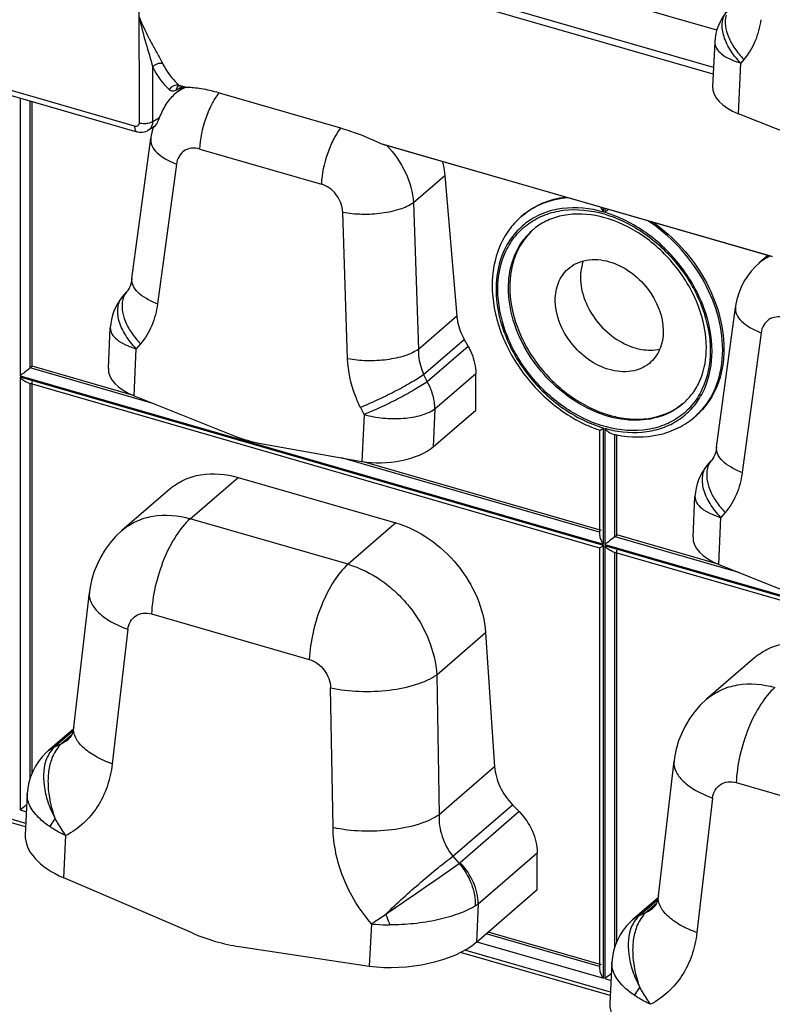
# Model space of a CAD drawing. Header units: millimetres. Extents: x 0 to 210, y 0 to 297.
# Tile 26 of 31: x 119 to 129, y 215 to 228. Entities that reach past the tile are written whole.
import ezdxf

# ---------------------------------------------------------------- set-up
doc = ezdxf.new("R2010")
doc.units = ezdxf.units.MM
doc.header["$LTSCALE"] = 19.36
doc.layers.get('0').update_dxf_attribs({"linetype": 'CONTINUOUS'})

msp = doc.modelspace()

# ---------------------------------------------------------------- linework, layer by layer
at = {"color": 9, "linetype": 'Continuous'}
for p, q in [((120.69842, 228.93413), (120.70086, 226.54129)), ((128.07597, 227.25491), (124.51162, 228.28386)), ((128.07181, 227.1688), (124.43371, 228.21903)), ((120.64334, 226.50032), (115.93735, 227.85882)), ((120.87675, 226.5609), (120.87604, 227.25742)), ((128.39405, 226.66015), (128.42557, 227.31145)), ((128.46428, 227.35721), (128.42557, 227.31145)), ((121.25966, 227.01044), (121.18007, 226.96409)), ((121.21134, 227.02846), (121.32422, 226.99588)), ((119.1724, 226.86315), (119.1724, 223.29528)), ((119.3033, 223.39532), (119.3033, 226.82536)), ((120.87675, 226.5609), (120.96469, 226.61212)), ((120.82361, 226.45165), (120.81519, 226.44621)), ((123.80571, 226.27953), (128.82977, 224.82921)), ((121.48063, 226.20714), (123.04101, 225.7567)), ((121.1797, 226.0148), (120.93826, 224.2182)), ((124.22256, 225.51922), (124.62695, 225.86944)), ((124.22256, 225.51922), (124.28585, 223.63465)), ((123.37858, 223.51374), (123.31528, 225.39831)), ((126.66217, 225.39845), (126.66217, 225.45087)), ((126.67795, 225.44632), (126.67795, 225.39389)), ((124.77932, 224.062), (124.28585, 223.63465)), ((128.68525, 223.84813), (128.44381, 222.05153)), ((120.72018, 223.70685), (120.66559, 223.64231)), ((124.35377, 223.31206), (124.87466, 223.76316)), ((120.63639, 223.03894), (120.66559, 223.64231)), ((124.92541, 223.67263), (124.4007, 223.21822)), ((120.89342, 222.93629), (119.3033, 223.39532)), ((124.49818, 222.86905), (125.02289, 223.32347)), ((119.1724, 223.29528), (126.66217, 221.13317)), ((126.66217, 221.11739), (119.1724, 223.2795)), ((119.1724, 223.2795), (119.1724, 217.71965)), ((119.3033, 218.12943), (119.3033, 223.19677)), ((124.35377, 223.31206), (124.4007, 223.21822)), ((123.58876, 222.79846), (123.54184, 222.89231)), ((124.49818, 222.86905), (124.47455, 222.38088)), ((123.58876, 222.79846), (123.55956, 222.19509)), ((126.66217, 221.13317), (126.66217, 222.62562)), ((126.67795, 222.62106), (126.67795, 221.12862)), ((126.78406, 222.59511), (126.78701, 222.5945)), ((126.80885, 221.22866), (126.80885, 222.54154)), ((126.61336, 221.28509), (123.29981, 222.24163)), ((121.35799, 221.45842), (121.97139, 221.98964)), ((123.38311, 220.87381), (121.35799, 221.45842)), ((128.14193, 220.87227), (128.17113, 221.47565)), ((128.22572, 221.54019), (128.17113, 221.47565)), ((123.99652, 221.40504), (123.38311, 220.87381)), ((128.39897, 220.76963), (126.81084, 221.22808)), ((126.66217, 215.55754), (126.66217, 221.11739)), ((126.67795, 221.12862), (132.37363, 219.48442)), ((132.37363, 219.46864), (126.67795, 221.11284)), ((126.67795, 221.11284), (126.67795, 215.55298)), ((126.80885, 215.96276), (126.80885, 221.03011)), ((120.85988, 220.23651), (122.88502, 219.6519)), ((120.55832, 220.0391), (120.3564, 218.31036)), ((124.52149, 219.45439), (125.14847, 219.99737)), ((124.52149, 219.45439), (124.55283, 217.65838)), ((123.19077, 217.49229), (123.15943, 219.28823)), ((119.63003, 218.54094), (119.85256, 218.73366)), ((119.83684, 218.6852), (119.70787, 218.57351)), ((119.6191, 218.53119), (119.70787, 218.57351)), ((125.2651, 218.27522), (124.55283, 217.65838)), ((119.24723, 217.54659), (117.37897, 218.08592)), ((128.36543, 218.06985), (130.39056, 217.48524)), ((124.72893, 217.12406), (125.49448, 217.78705)), ((128.06387, 217.87244), (127.86195, 216.1437)), ((119.1724, 217.71965), (119.25446, 217.69596)), ((125.58072, 217.69742), (124.82355, 217.0417)), ((119.73369, 216.8475), (119.75994, 217.38989)), ((124.72893, 217.12406), (124.81122, 217.03236)), ((125.05431, 216.51335), (125.81147, 217.16907)), ((125.05431, 216.51335), (125.0304, 216.01931)), ((127.13558, 216.37428), (127.3581, 216.56699)), ((127.34238, 216.51854), (127.21342, 216.40685)), ((127.12464, 216.36453), (127.21342, 216.40685)), ((123.68293, 216.25746), (123.65668, 215.71503)), ((126.61336, 215.70946), (125.1578, 216.12964)), ((125.03844, 216.02627), (126.66217, 215.55754)), ((126.75278, 215.37993), (124.88451, 215.91925)), ((126.67795, 215.55298), (126.76001, 215.5293))]:
    msp.add_line(p, q, dxfattribs=at)
at = {"color": 7, "linetype": 'Continuous'}
for p, q in [((128.11756, 227.73349), (126.83473, 228.10381)), ((116.15414, 227.73444), (120.67303, 226.42995)), ((128.09175, 227.58093), (128.06421, 227.0119)), ((121.21161, 227.02189), (121.21166, 227.02192)), ((121.22409, 227.02061), (121.2268, 227.01993)), ((121.30674, 226.99685), (121.22687, 227.01991)), ((121.25277, 226.99317), (121.22864, 226.97245)), ((121.26958, 227.00758), (121.25277, 226.99317)), ((121.72723, 226.92844), (123.28761, 226.478)), ((119.32918, 223.41712), (119.32918, 226.81789)), ((129.56071, 226.19426), (128.39405, 226.66015)), ((120.8994, 226.49525), (120.81492, 226.44605)), ((120.883, 226.4857), (120.87014, 226.44144)), ((120.67308, 226.42997), (120.67948, 226.42823)), ((120.67948, 226.42823), (120.70135, 226.42403)), ((120.6096, 224.54425), (120.85104, 226.34085)), ((128.81228, 224.83019), (123.84758, 226.26337)), ((124.62695, 225.86944), (124.77932, 224.062)), ((125.60655, 225.33883), (125.62321, 225.35326)), ((128.77455, 224.84108), (128.65855, 224.74063)), ((120.48865, 224.3101), (120.54324, 224.37464)), ((128.11514, 222.37758), (128.35659, 224.17418)), ((120.30655, 223.39069), (120.33176, 223.91179)), ((124.87466, 223.76316), (124.92541, 223.67263)), ((119.32918, 223.41712), (119.3033, 223.39532)), ((120.63085, 223.04136), (119.32918, 223.41712)), ((125.02289, 222.85575), (125.02289, 223.32347)), ((119.26813, 223.20693), (126.61358, 221.08648)), ((119.32918, 218.19806), (119.32918, 223.22111)), ((120.63639, 223.03894), (121.94176, 222.51766)), ((124.47455, 222.38088), (125.02289, 222.85575)), ((127.83357, 222.76728), (127.85024, 222.78171)), ((126.61336, 222.59623), (126.61336, 221.25334)), ((122.2404, 222.43145), (123.55956, 222.19509)), ((126.83473, 221.25045), (126.83473, 222.53705)), ((126.63873, 221.30703), (123.56549, 222.1942)), ((127.99419, 222.14344), (128.04879, 222.20798)), ((121.97139, 221.98964), (123.99652, 221.40504)), ((121.09852, 221.84285), (120.48008, 221.30726)), ((127.81209, 221.22402), (127.83731, 221.74513)), ((126.83274, 221.25103), (126.81084, 221.22808)), ((128.1364, 220.87469), (126.83274, 221.25103)), ((126.61336, 221.08678), (126.61336, 215.67768)), ((126.77368, 221.04026), (132.37363, 219.4237)), ((126.83473, 216.03139), (126.83473, 221.05445)), ((128.14193, 220.87227), (129.44731, 220.35099)), ((119.86126, 218.78233), (120.06317, 220.511)), ((125.14847, 219.99737), (125.2651, 218.27522)), ((128.60407, 219.67618), (127.98563, 219.1406)), ((119.8575, 218.7579), (119.53402, 218.47771)), ((119.80783, 218.64012), (119.80829, 218.64052)), ((127.3668, 216.61567), (127.56872, 218.34434)), ((119.24502, 217.50088), (117.32202, 218.05601)), ((119.26554, 217.92482), (119.24002, 217.39757)), ((125.49448, 217.78705), (125.58072, 217.69742)), ((125.81147, 216.69573), (125.81147, 217.16907)), ((121.38116, 216.13966), (119.73369, 216.8475)), ((125.0304, 216.01931), (125.81147, 216.69573)), ((127.36304, 216.59123), (127.03956, 216.31105)), ((127.31338, 216.47345), (127.31384, 216.47385)), ((126.63873, 215.7314), (125.18315, 216.15159)), ((121.98704, 215.96475), (123.65668, 215.71503)), ((126.75057, 215.33422), (124.82757, 215.88934)), ((126.77108, 215.75816), (126.74557, 215.23091))]:
    msp.add_line(p, q, dxfattribs=at)
for points in [[(121.20941, 227.0207), (121.20916, 227.0206), (121.20992, 227.02082), (121.21275, 227.02131), (121.21782, 227.02143), (121.22409, 227.02061)], [(120.70135, 226.42403), (120.7234, 226.42241), (120.74532, 226.42341), (120.76674, 226.42703), (120.7874, 226.4332), (120.80701, 226.4418), (120.81515, 226.44628)], [(120.87014, 226.44144), (120.85374, 226.35949), (120.85107, 226.34098)], [(128.6592, 224.74097), (128.61392, 224.69895), (128.55918, 224.6392), (128.50989, 224.57436), (128.46652, 224.50489), (128.42951, 224.43139), (128.39916, 224.35449), (128.37569, 224.27478), (128.35929, 224.19283), (128.35662, 224.17432)], [(120.60962, 224.5443), (120.60905, 224.5402), (120.60288, 224.50599), (120.59459, 224.47417), (120.58452, 224.44541), (120.57318, 224.42031), (120.56086, 224.39867), (120.54786, 224.38027), (120.54333, 224.37472)], [(128.11516, 222.37764), (128.1146, 222.37354), (128.10843, 222.33933), (128.10014, 222.3075), (128.09007, 222.27875), (128.07872, 222.25365), (128.06641, 222.232), (128.05341, 222.2136), (128.04888, 222.20805)], [(120.48056, 221.30768), (120.39874, 221.22991), (120.32837, 221.14972), (120.26496, 221.06321), (120.20908, 220.97099), (120.16122, 220.87377), (120.12182, 220.77221), (120.09124, 220.6671), (120.06974, 220.55919), (120.06322, 220.51123)], [(127.9861, 219.14101), (127.90429, 219.06325), (127.83392, 218.98305), (127.77051, 218.89655), (127.71462, 218.80433), (127.66677, 218.7071), (127.62737, 218.60555), (127.59679, 218.50044), (127.57528, 218.39252), (127.56877, 218.34456)], [(119.86129, 218.78238), (119.85884, 218.7645), (119.85135, 218.72776), (119.84217, 218.69778), (119.83247, 218.67488), (119.8237, 218.65917), (119.81624, 218.6488), (119.80987, 218.64193), (119.80783, 218.64012)], [(119.51385, 218.45958), (119.45742, 218.40181), (119.41087, 218.34342), (119.37011, 218.28064), (119.33565, 218.2142), (119.30771, 218.1445), (119.28659, 218.07227), (119.27246, 217.99801), (119.26554, 217.92482)], [(119.53402, 218.47771), (119.52067, 218.46582), (119.51389, 218.45961)], [(127.36683, 216.61572), (127.36439, 216.59784), (127.3569, 216.5611), (127.34772, 216.53112), (127.33801, 216.50821), (127.32924, 216.4925), (127.32179, 216.48214), (127.31541, 216.47527), (127.31337, 216.47345)], [(127.0194, 216.29291), (126.96296, 216.23515), (126.91642, 216.17676), (126.87566, 216.11398), (126.8412, 216.04753), (126.81326, 215.97783), (126.79214, 215.90561), (126.778, 215.83135), (126.77108, 215.75815)], [(127.03956, 216.31105), (127.02622, 216.29915), (127.01943, 216.29295)]]:
    msp.add_lwpolyline(points, dxfattribs=at)
for centre, radius, start, end in [((128.75757, 227.54873), 0.6666, 139.772213, 177.231372), ((143.48187, 201.07497), 34.14507, 130.67186, 130.831568), ((126.30832, 223.99469), 1.38039, 75.919617, 77.053978), ((126.30351, 223.97539), 1.40028, 75.251821, 75.920742), ((126.31463, 224.55484), 0.82985, 131.865846, 134.682674), ((126.26703, 224.57616), 0.78257, 129.284482, 130.892826), ((120.99758, 223.87959), 0.6666, 139.772213, 177.231372), ((127.15807, 223.58105), 0.83103, 308.352377, 309.792573), ((127.17304, 223.52999), 0.78264, 310.893956, 312.502086), ((127.13475, 224.16922), 1.43506, 253.897632, 254.346982), ((127.13298, 224.16293), 1.42853, 254.347208, 254.499805), ((127.12288, 224.12511), 1.38938, 254.48428, 258.030235), ((127.13355, 224.09047), 1.58263, 256.828068, 258.125412), ((127.12875, 224.06777), 1.55942, 258.126603, 258.929194), ((128.50313, 221.71293), 0.6666, 139.772213, 177.231372)]:
    msp.add_arc(centre, radius, start, end, dxfattribs=at)
at = {"color": 9, "linetype": 'Continuous'}
for centre, radius, start, end in [((121.77538, 227.70106), 1.00281, 206.256661, 227.080952), ((121.54274, 226.45353), 0.59824, 116.474218, 119.235504), ((121.54687, 226.44525), 0.6075, 114.19806, 116.474896), ((121.5374, 226.46331), 0.5871, 119.246808, 130.43182), ((120.82353, 226.5001), 0.18019, 179.930797, 184.314245), ((120.75719, 226.54476), 0.11429, 305.506693, 315.354553), ((126.30478, 224.53354), 0.83951, 130.93653, 142.470145), ((129.04264, 224.2971), 0.58656, 120.06616, 130.82264), ((129.04977, 224.28415), 0.60133, 114.17113, 120.036137), ((127.20712, 223.49072), 0.95698, 310.890684, 314.272495), ((127.10895, 224.14314), 1.58192, 252.300069, 253.594963), ((127.08912, 224.07218), 1.50824, 254.180186, 258.330906), ((119.79092, 218.1922), 0.38407, 114.766354, 128.661468), ((119.81286, 218.1323), 0.44346, 115.908076, 122.341834), ((119.93948, 218.18301), 0.47315, 130.845255, 132.619341), ((119.80542, 218.14328), 0.43018, 127.980512, 132.664381), ((119.78542, 218.19991), 0.37461, 128.74044, 130.890494), ((119.80863, 218.1391), 0.43545, 122.350503, 127.974347), ((124.74563, 217.13175), 0.11908, 303.421339, 310.873732), ((124.76862, 216.88751), 0.47076, 301.904096, 307.362952), ((127.29647, 216.02554), 0.38407, 114.766354, 128.661468), ((127.3184, 215.96564), 0.44346, 115.908076, 122.341834), ((127.44503, 216.01635), 0.47315, 130.845255, 132.619341), ((127.31097, 215.97662), 0.43018, 127.980512, 132.664381), ((127.29096, 216.03325), 0.37461, 128.74044, 130.890494), ((127.31417, 215.97244), 0.43545, 122.350503, 127.974347)]:
    msp.add_arc(centre, radius, start, end, dxfattribs=at)
at = {"color": 7, "linetype": 'Continuous'}
for centre, major_axis, ratio, start_param, end_param in [((128.72866, 226.94993), (0.66343, -0.07459), 0.54556758, -3.1068636, -2.03707795), ((120.97099, 223.32871), (0.66343, -0.07459), 0.54556758, -3.1068636, -2.03707795), ((122.1636, 223.97298), (-0.95982, 1.36646), 0.79069701, -4.02203607, -3.81476103), ((123.89417, 222.48487), (0.66923, 0.06848), 0.44851788, -2.13963869, -0.56884236), ((128.47654, 221.16205), (0.66343, -0.07459), 0.54556758, -3.1068636, -2.03707795), ((120.2356, 217.28217), (0.99267, -0.14545), 0.55578905, -3.08748808, -2.01770245), ((121.79974, 218.4418), (-1.53571, 2.18634), 0.79069701, -4.04995533, -3.78684176), ((124.15858, 216.1497), (1.00443, 0.12809), 0.43343009, -2.14837707, -0.57758075), ((127.74115, 215.1155), (0.99267, -0.14545), 0.55578905, -3.08748808, -2.01770245)]:
    msp.add_ellipse(centre, major_axis=major_axis, ratio=ratio, start_param=start_param, end_param=end_param, dxfattribs=at)
at = {"color": 9, "linetype": 'Continuous'}
for points, knots in [([(120.69947, 227.91218), (120.72478, 227.7966), (120.78267, 227.5779), (120.85004, 227.36198), (120.87604, 227.25742)], [0, 0, 0, 0, 0.52340568, 1, 1, 1, 1]), ([(120.69948, 227.91206), (120.74341, 227.79957), (120.8197, 227.64016), (120.92911, 227.44348), (120.97981, 227.35219), (121.0018, 227.30843)], [0, 0, 0, 0, 0.53638548, 0.7824986, 1, 1, 1, 1]), ([(128.42557, 227.31145), (128.37239, 227.36546), (128.28184, 227.47868), (128.19629, 227.66212), (128.17922, 227.81555), (128.20723, 227.91872), (128.23326, 227.96106), (128.24864, 227.97923)], [0, 0, 0, 0, 0.30414235, 0.57583925, 0.80396102, 0.90446311, 1, 1, 1, 1]), ([(128.23611, 227.92516), (128.21238, 227.83601), (128.24268, 227.67641), (128.34477, 227.4932), (128.42109, 227.40108), (128.46428, 227.35721)], [0, 0, 0, 0, 0.43784308, 0.7078122, 1, 1, 1, 1]), ([(128.68237, 227.86855), (128.66958, 227.77338), (128.62163, 227.58985), (128.52317, 227.42681), (128.46429, 227.3572)], [0, 0, 0, 0, 0.51293504, 1, 1, 1, 1]), ([(128.09175, 227.58093), (128.09047, 227.55435), (128.10886, 227.49359), (128.18179, 227.41997), (128.29046, 227.35658), (128.37746, 227.32534), (128.42557, 227.31145)], [0, 0, 0, 0, 0.17551138, 0.39351731, 0.66971349, 1, 1, 1, 1]), ([(120.87604, 227.25742), (120.88905, 227.27755), (120.92868, 227.30868), (120.97923, 227.3144), (121.0018, 227.30843)], [0, 0, 0, 0, 0.50658465, 1, 1, 1, 1]), ([(121.0018, 227.30843), (121.01523, 227.28139), (121.07199, 227.17905), (121.14782, 227.08753), (121.21134, 227.02846)], [0, 0, 0, 0, 0.25820533, 1, 1, 1, 1]), ([(121.0925, 226.96669), (121.10304, 226.98883), (121.13776, 227.02598), (121.18935, 227.03442), (121.21134, 227.02846)], [0, 0, 0, 0, 0.5184416, 1, 1, 1, 1]), ([(121.18007, 226.96409), (121.18072, 226.97599), (121.18609, 226.99886), (121.20236, 227.01645), (121.21163, 227.02186)], [0, 0, 0, 0, 0.52612829, 1, 1, 1, 1]), ([(121.18007, 226.96409), (121.16572, 226.95574), (121.13471, 226.94374), (121.103, 226.95689), (121.0925, 226.96668)], [0, 0, 0, 0, 0.53627986, 1, 1, 1, 1]), ([(121.48063, 226.20714), (121.487, 226.33885), (121.52855, 226.53565), (121.62694, 226.77322), (121.69158, 226.88119), (121.72724, 226.92842)], [0, 0, 0, 0, 0.51332797, 0.76962893, 1, 1, 1, 1]), ([(120.70086, 226.54129), (120.70082, 226.53422), (120.69835, 226.52035), (120.68047, 226.49799), (120.65652, 226.49667), (120.64334, 226.50032)], [0, 0, 0, 0, 0.2594373, 0.49841991, 1, 1, 1, 1]), ([(120.64385, 226.48655), (120.64426, 226.48129), (120.64642, 226.46414), (120.65236, 226.44622), (120.66087, 226.4375)], [0, 0, 0, 0, 0.30215436, 1, 1, 1, 1]), ([(120.79638, 226.53403), (120.78825, 226.53313), (120.75627, 226.53114), (120.72379, 226.5347), (120.70086, 226.54129)], [0, 0, 0, 0, 0.2553685, 1, 1, 1, 1]), ([(120.87675, 226.5609), (120.87171, 226.55731), (120.84695, 226.54311), (120.81848, 226.5365), (120.79638, 226.53403)], [0, 0, 0, 0, 0.21752823, 1, 1, 1, 1]), ([(120.87675, 226.5609), (120.87654, 226.55519), (120.87474, 226.5334), (120.86871, 226.51184), (120.86163, 226.49732)], [0, 0, 0, 0, 0.26135378, 1, 1, 1, 1]), ([(123.28761, 226.47798), (123.25196, 226.43075), (123.18731, 226.32278), (123.08893, 226.08521), (123.04738, 225.88841), (123.04101, 225.7567)], [0, 0, 0, 0, 0.23037108, 0.48667204, 1, 1, 1, 1]), ([(120.85105, 226.34085), (120.84713, 226.31141), (120.86033, 226.24291), (120.9308, 226.15431), (121.04039, 226.07506), (121.13001, 226.03367), (121.1797, 226.0148)], [0, 0, 0, 0, 0.18111183, 0.40145447, 0.67583293, 1, 1, 1, 1]), ([(123.88208, 226.25341), (123.97931, 226.1518), (124.138, 225.9224), (124.21367, 225.65203), (124.22256, 225.51922)], [0, 0, 0, 0, 0.51376854, 1, 1, 1, 1]), ([(121.48063, 226.20714), (121.44662, 226.21696), (121.37661, 226.22422), (121.27719, 226.1913), (121.20599, 226.11531), (121.18433, 226.04922), (121.1797, 226.0148)], [0, 0, 0, 0, 0.26074823, 0.50350497, 0.7441718, 1, 1, 1, 1]), ([(123.31528, 225.39831), (123.31263, 225.47742), (123.25167, 225.63404), (123.11619, 225.73499), (123.04101, 225.7567)], [0, 0, 0, 0, 0.50285487, 1, 1, 1, 1]), ([(123.31528, 225.39831), (123.39587, 225.38233), (123.56439, 225.36622), (123.81271, 225.37927), (124.03724, 225.42613), (124.17079, 225.48284), (124.22256, 225.51922)], [0, 0, 0, 0, 0.26419359, 0.54139587, 0.79654543, 1, 1, 1, 1]), ([(126.66217, 225.39845), (126.49217, 225.44655), (126.22546, 225.47499), (125.89494, 225.39382), (125.6815, 225.28012), (125.50668, 225.11613), (125.33151, 224.83564), (125.28362, 224.57978), (125.28362, 224.40998)], [0, 0, 0, 0, 0.26557424, 0.38869397, 0.50745639, 0.6250064, 0.74476548, 1, 1, 1, 1]), ([(126.21024, 225.58223), (126.09829, 225.57325), (125.87995, 225.52516), (125.68778, 225.40918), (125.60655, 225.33883)], [0, 0, 0, 0, 0.51104416, 1, 1, 1, 1]), ([(125.30643, 224.4034), (125.30643, 224.57097), (125.35387, 224.82352), (125.52739, 225.09997), (125.70054, 225.26128), (125.91174, 225.37268), (126.23909, 225.45129), (126.69915, 225.39971), (127.21807, 225.13714), (127.65598, 224.71553), (127.95356, 224.19355), (128.03369, 223.80327), (128.03369, 223.61611)], [0, 0, 0, 0, 0.1160947, 0.1705651, 0.22404324, 0.27809868, 0.3341653, 0.45516353, 0.58923864, 0.73064094, 0.87033022, 1, 1, 1, 1]), ([(128.0565, 223.60952), (128.0565, 223.7991), (127.97569, 224.1944), (127.67489, 224.72365), (127.23319, 225.15192), (126.86622, 225.33847), (126.67795, 225.39389)], [0, 0, 0, 0, 0.23790472, 0.49417817, 0.75370769, 1, 1, 1, 1]), ([(128.1931, 223.62782), (128.1931, 223.94665), (128.03367, 224.4414), (127.63543, 224.97095), (127.37145, 225.19489), (127.22907, 225.28842)], [0, 0, 0, 0, 0.48247976, 0.74220743, 1, 1, 1, 1]), ([(125.44303, 224.4217), (125.44303, 224.53603), (125.47266, 224.75857), (125.57418, 224.96056), (125.63902, 225.04495)], [0, 0, 0, 0, 0.51791301, 1, 1, 1, 1]), ([(120.93826, 224.2182), (120.88857, 224.23707), (120.79894, 224.27846), (120.68935, 224.35771), (120.61889, 224.4463), (120.60569, 224.51481), (120.60961, 224.54424)], [0, 0, 0, 0, 0.32416707, 0.59854553, 0.81888817, 1, 1, 1, 1]), ([(120.54326, 224.37463), (120.5373, 224.36757), (120.51469, 224.33749), (120.4993, 224.30219), (120.492, 224.2748)], [0, 0, 0, 0, 0.24575005, 1, 1, 1, 1]), ([(125.28362, 224.40998), (125.28362, 224.22351), (125.36181, 223.83474), (125.65396, 223.31197), (126.08449, 222.88517), (126.44311, 222.6951), (126.62799, 222.6361)], [0, 0, 0, 0, 0.23751939, 0.49329916, 0.75280944, 1, 1, 1, 1]), ([(126.63491, 222.65672), (126.45245, 222.71411), (126.09821, 222.90043), (125.67274, 223.3205), (125.3838, 223.83585), (125.30643, 224.21942), (125.30643, 224.4034)], [0, 0, 0, 0, 0.24701645, 0.50653314, 0.76240561, 1, 1, 1, 1]), ([(127.6854, 222.93837), (127.60041, 222.86477), (127.39105, 222.74878), (127.0241, 222.70468), (126.63584, 222.78366), (126.25892, 222.97458), (125.9237, 223.26047), (125.58022, 223.71888), (125.44303, 224.14625), (125.44303, 224.4217)], [0, 0, 0, 0, 0.10468983, 0.21598943, 0.33736829, 0.46835679, 0.60545769, 0.74352727, 1, 1, 1, 1]), ([(120.66559, 223.64231), (120.6124, 223.69633), (120.52185, 223.80954), (120.4363, 223.99298), (120.41924, 224.14641), (120.44725, 224.24958), (120.47327, 224.29192), (120.48865, 224.3101)], [0, 0, 0, 0, 0.30414235, 0.57583925, 0.80396102, 0.90446311, 1, 1, 1, 1]), ([(120.492, 224.2748), (120.46828, 224.18565), (120.49858, 224.02605), (120.60067, 223.84284), (120.67699, 223.75072), (120.72018, 223.70685)], [0, 0, 0, 0, 0.43784308, 0.7078122, 1, 1, 1, 1]), ([(120.93827, 224.21819), (120.92548, 224.12303), (120.87753, 223.93949), (120.77907, 223.77646), (120.72019, 223.70684)], [0, 0, 0, 0, 0.51293504, 1, 1, 1, 1]), ([(128.3566, 224.17418), (128.35267, 224.14475), (128.36588, 224.07624), (128.43634, 223.98765), (128.54593, 223.9084), (128.63555, 223.86701), (128.68525, 223.84813)], [0, 0, 0, 0, 0.18111183, 0.40145447, 0.67583293, 1, 1, 1, 1]), ([(128.98618, 224.04048), (128.95216, 224.05029), (128.88216, 224.05755), (128.78274, 224.02464), (128.71154, 223.94864), (128.68987, 223.88256), (128.68525, 223.84813)], [0, 0, 0, 0, 0.26074823, 0.50350497, 0.7441718, 1, 1, 1, 1]), ([(120.33177, 223.91179), (120.33048, 223.88521), (120.34887, 223.82446), (120.4218, 223.75083), (120.53048, 223.68744), (120.61747, 223.6562), (120.66559, 223.64231)], [0, 0, 0, 0, 0.17551138, 0.39351731, 0.66971349, 1, 1, 1, 1]), ([(124.28585, 223.63465), (124.23408, 223.59827), (124.10053, 223.54156), (123.87601, 223.4947), (123.62768, 223.48164), (123.45916, 223.49775), (123.37858, 223.51374)], [0, 0, 0, 0, 0.20345458, 0.45860415, 0.73580642, 1, 1, 1, 1]), ([(124.28585, 223.63465), (124.28549, 223.60757), (124.29039, 223.49718), (124.32001, 223.3882), (124.35377, 223.31206)], [0, 0, 0, 0, 0.245336, 1, 1, 1, 1]), ([(128.03369, 223.61611), (128.03369, 223.44598), (127.98469, 223.18933), (127.80552, 222.91035), (127.62698, 222.74902), (127.40961, 222.63969), (127.07394, 222.56665), (126.80533, 222.60313), (126.63491, 222.65672)], [0, 0, 0, 0, 0.25427791, 0.37355657, 0.49079133, 0.60953946, 0.73299485, 1, 1, 1, 1]), ([(126.78701, 222.5945), (126.94825, 222.56161), (127.19831, 222.55362), (127.50181, 222.65034), (127.69658, 222.7694), (127.85506, 222.93252), (128.01325, 223.20455), (128.0565, 223.44773), (128.0565, 223.60952)], [0, 0, 0, 0, 0.26193462, 0.38427511, 0.50314355, 0.62151403, 0.74246614, 1, 1, 1, 1]), ([(127.87516, 222.8055), (127.92638, 222.85543), (128.01901, 222.96877), (128.15563, 223.23867), (128.1931, 223.47199), (128.1931, 223.62782)], [0, 0, 0, 0, 0.23784239, 0.48185429, 1, 1, 1, 1]), ([(123.54183, 222.89231), (123.51705, 222.94186), (123.43056, 223.13881), (123.38393, 223.35415), (123.37857, 223.51374)], [0, 0, 0, 0, 0.25758514, 1, 1, 1, 1]), ([(123.54184, 222.89231), (123.61214, 222.91981), (123.75836, 222.98328), (123.97371, 223.08853), (124.17541, 223.19843), (124.2999, 223.27475), (124.35377, 223.31206)], [0, 0, 0, 0, 0.24739776, 0.52204645, 0.78523937, 1, 1, 1, 1]), ([(124.4007, 223.21822), (124.34683, 223.1809), (124.22234, 223.10458), (124.02063, 222.99469), (123.80529, 222.88944), (123.65907, 222.82596), (123.58876, 222.79846)], [0, 0, 0, 0, 0.21476005, 0.47795355, 0.75260277, 1, 1, 1, 1]), ([(124.49818, 222.86905), (124.49818, 222.89799), (124.48906, 223.01955), (124.44602, 223.1374), (124.4007, 223.21822)], [0, 0, 0, 0, 0.23798829, 1, 1, 1, 1]), ([(123.58876, 222.79846), (123.66897, 222.77531), (123.83735, 222.74554), (124.08725, 222.74248), (124.31303, 222.77857), (124.44719, 222.83262), (124.49818, 222.86905)], [0, 0, 0, 0, 0.26807168, 0.54564224, 0.7987378, 1, 1, 1, 1]), ([(128.44381, 222.05153), (128.39411, 222.0704), (128.30449, 222.1118), (128.1949, 222.19105), (128.12444, 222.27964), (128.11123, 222.34814), (128.11516, 222.37758)], [0, 0, 0, 0, 0.32416707, 0.59854553, 0.81888817, 1, 1, 1, 1]), ([(128.0488, 222.20796), (128.04284, 222.20091), (128.02024, 222.17082), (128.00484, 222.13553), (127.99755, 222.10813)], [0, 0, 0, 0, 0.24575005, 1, 1, 1, 1]), ([(128.17113, 221.47565), (128.11795, 221.52966), (128.0274, 221.64288), (127.94185, 221.82632), (127.92478, 221.97975), (127.95279, 222.08292), (127.97882, 222.12525), (127.9942, 222.14343)], [0, 0, 0, 0, 0.30414235, 0.57583925, 0.80396102, 0.90446311, 1, 1, 1, 1]), ([(127.99755, 222.10813), (127.97382, 222.01898), (128.00413, 221.85939), (128.10622, 221.67618), (128.18253, 221.58406), (128.22572, 221.54019)], [0, 0, 0, 0, 0.43784308, 0.7078122, 1, 1, 1, 1]), ([(128.44382, 222.05153), (128.43103, 221.95636), (128.38307, 221.77283), (128.28462, 221.60979), (128.22573, 221.54018)], [0, 0, 0, 0, 0.51293504, 1, 1, 1, 1]), ([(127.83731, 221.74513), (127.83603, 221.71855), (127.85442, 221.65779), (127.92735, 221.58417), (128.03602, 221.52078), (128.12302, 221.48954), (128.17113, 221.47565)], [0, 0, 0, 0, 0.17551138, 0.39351731, 0.66971349, 1, 1, 1, 1]), ([(120.48052, 221.30765), (120.53537, 221.35508), (120.66124, 221.43581), (120.95866, 221.52578), (121.20371, 221.50296), (121.35799, 221.45842)], [0, 0, 0, 0, 0.23564463, 0.47819618, 1, 1, 1, 1]), ([(121.35797, 221.45842), (121.28696, 221.39693), (121.1566, 221.23068), (121.00812, 220.93388), (120.9015, 220.59391), (120.86559, 220.35439), (120.85989, 220.23651)], [0, 0, 0, 0, 0.20931935, 0.46346434, 0.73701843, 1, 1, 1, 1]), ([(123.38311, 220.87382), (123.3121, 220.81232), (123.18174, 220.64607), (123.03325, 220.34927), (122.92663, 220.00931), (122.89072, 219.76979), (122.88501, 219.6519)], [0, 0, 0, 0, 0.20931975, 0.46346497, 0.73701894, 1, 1, 1, 1]), ([(123.38311, 220.87382), (123.53331, 220.83046), (123.7517, 220.72197), (124.002, 220.51905), (124.2268, 220.27646), (124.43584, 219.92601), (124.51302, 219.60916), (124.52149, 219.45439)], [0, 0, 0, 0, 0.24387948, 0.37196693, 0.50173535, 0.7581757, 1, 1, 1, 1]), ([(120.0632, 220.511), (120.05818, 220.46768), (120.07327, 220.39603), (120.12502, 220.3136), (120.20638, 220.22451), (120.35079, 220.12487), (120.48424, 220.06588), (120.55832, 220.0391)], [0, 0, 0, 0, 0.17991778, 0.28382548, 0.40058022, 0.67501308, 1, 1, 1, 1]), ([(120.55832, 220.0391), (120.56241, 220.07409), (120.58362, 220.14134), (120.65444, 220.2193), (120.75466, 220.2541), (120.82549, 220.24644), (120.85988, 220.23651)], [0, 0, 0, 0, 0.25639124, 0.49719289, 0.73944224, 1, 1, 1, 1]), ([(122.88502, 219.6519), (122.96108, 219.62995), (123.09775, 219.52726), (123.15803, 219.36812), (123.15943, 219.28823)], [0, 0, 0, 0, 0.49768957, 1, 1, 1, 1]), ([(123.15943, 219.28823), (123.28026, 219.26208), (123.53326, 219.23378), (123.90587, 219.2486), (124.20161, 219.30689), (124.40194, 219.38292), (124.48561, 219.4291), (124.52149, 219.45439)], [0, 0, 0, 0, 0.26480929, 0.54193655, 0.79654784, 0.90598207, 1, 1, 1, 1]), ([(127.98607, 219.14098), (128.04092, 219.18842), (128.16678, 219.26914), (128.4642, 219.35912), (128.70925, 219.33629), (128.86353, 219.29176)], [0, 0, 0, 0, 0.23564463, 0.47819618, 1, 1, 1, 1]), ([(128.86352, 219.29176), (128.79251, 219.23026), (128.66215, 219.06402), (128.51366, 218.76722), (128.40704, 218.42725), (128.37114, 218.18773), (128.36543, 218.06984)], [0, 0, 0, 0, 0.20931935, 0.46346434, 0.73701843, 1, 1, 1, 1]), ([(120.35641, 218.31043), (120.28232, 218.33721), (120.14887, 218.3962), (120.00447, 218.49583), (119.9231, 218.58492), (119.87135, 218.66736), (119.85627, 218.739), (119.86128, 218.78233)], [0, 0, 0, 0, 0.32498702, 0.59941985, 0.71617454, 0.8200822, 1, 1, 1, 1]), ([(119.6191, 218.53119), (119.60902, 218.52206), (119.56979, 218.48243), (119.53958, 218.43423), (119.52233, 218.39584)], [0, 0, 0, 0, 0.24421411, 1, 1, 1, 1]), ([(119.70787, 218.57351), (119.65717, 218.528), (119.58503, 218.41779), (119.53561, 218.2303), (119.52325, 217.95733), (119.57161, 217.74511), (119.62267, 217.60702)], [0, 0, 0, 0, 0.20051739, 0.37328305, 0.56669957, 1, 1, 1, 1]), ([(119.52233, 218.39584), (119.4726, 218.28521), (119.4618, 218.0791), (119.52617, 217.81554), (119.58641, 217.67628), (119.62265, 217.60701)], [0, 0, 0, 0, 0.4461241, 0.71247708, 1, 1, 1, 1]), ([(120.3564, 218.31036), (120.34478, 218.21084), (120.30218, 218.01778), (120.17612, 217.75527), (119.99432, 217.53868), (119.84125, 217.4319), (119.75994, 217.38989)], [0, 0, 0, 0, 0.26369056, 0.51552522, 0.75914211, 1, 1, 1, 1]), ([(127.56874, 218.34434), (127.56373, 218.30101), (127.57881, 218.22937), (127.63056, 218.14693), (127.71193, 218.05784), (127.85634, 217.95821), (127.98978, 217.89922), (128.06387, 217.87244)], [0, 0, 0, 0, 0.17991778, 0.28382548, 0.40058022, 0.67501308, 1, 1, 1, 1]), ([(128.06387, 217.87244), (128.06796, 217.90743), (128.08916, 217.97467), (128.15999, 218.05263), (128.26021, 218.08744), (128.33103, 218.07977), (128.36543, 218.06985)], [0, 0, 0, 0, 0.25639124, 0.49719289, 0.73944224, 1, 1, 1, 1]), ([(119.55848, 217.5023), (119.51357, 217.53262), (119.4418, 217.58836), (119.35743, 217.67843), (119.2886, 217.78109), (119.26288, 217.86991), (119.26554, 217.92478)], [0, 0, 0, 0, 0.30486577, 0.50871975, 0.6910043, 1, 1, 1, 1]), ([(124.55283, 217.65838), (124.51695, 217.63309), (124.43328, 217.58691), (124.23295, 217.51087), (123.93721, 217.45259), (123.5646, 217.43777), (123.3116, 217.46607), (123.19077, 217.49222)], [0, 0, 0, 0, 0.09401795, 0.20345217, 0.45806342, 0.73519066, 1, 1, 1, 1]), ([(124.55283, 217.65838), (124.54804, 217.56384), (124.5758, 217.37039), (124.66866, 217.19872), (124.72893, 217.12406)], [0, 0, 0, 0, 0.49661393, 1, 1, 1, 1]), ([(119.55848, 217.5023), (119.56296, 217.51087), (119.58261, 217.54681), (119.60476, 217.58136), (119.62265, 217.60701)], [0, 0, 0, 0, 0.23629315, 1, 1, 1, 1]), ([(119.75995, 217.38997), (119.74175, 217.39834), (119.67245, 217.43175), (119.60562, 217.47042), (119.55848, 217.5023)], [0, 0, 0, 0, 0.26035671, 1, 1, 1, 1]), ([(119.62265, 217.60703), (119.63227, 217.58807), (119.67285, 217.51257), (119.72067, 217.44098), (119.75999, 217.38992)], [0, 0, 0, 0, 0.24807716, 1, 1, 1, 1]), ([(123.68294, 216.25748), (123.53287, 216.43172), (123.29331, 216.82261), (123.19458, 217.27266), (123.19076, 217.49229)], [0, 0, 0, 0, 0.51144566, 1, 1, 1, 1]), ([(123.86816, 216.38145), (124.01454, 216.52261), (124.23623, 216.72406), (124.52644, 216.96805), (124.66469, 217.07673), (124.72893, 217.12406)], [0, 0, 0, 0, 0.53636601, 0.7895449, 1, 1, 1, 1]), ([(123.86815, 216.38144), (123.95145, 216.43791), (124.2674, 216.65255), (124.58189, 216.86939), (124.81122, 217.03236)], [0, 0, 0, 0, 0.26346563, 1, 1, 1, 1]), ([(124.81122, 217.03236), (124.87725, 216.95525), (124.98081, 216.78262), (125.02003, 216.58356), (125.01742, 216.48787)], [0, 0, 0, 0, 0.51467722, 1, 1, 1, 1]), ([(125.05431, 216.51335), (125.05431, 216.60746), (125.00668, 216.80368), (124.89392, 216.96857), (124.82355, 217.0417)], [0, 0, 0, 0, 0.48113755, 1, 1, 1, 1]), ([(127.86195, 216.14376), (127.78787, 216.17054), (127.65442, 216.22953), (127.51001, 216.32917), (127.42865, 216.41826), (127.3769, 216.50069), (127.36182, 216.57234), (127.36683, 216.61566)], [0, 0, 0, 0, 0.32498701, 0.59941985, 0.71617454, 0.82008219, 1, 1, 1, 1]), ([(125.01742, 216.48787), (124.95094, 216.44639), (124.79207, 216.37508), (124.52621, 216.30053), (124.22928, 216.25316), (124.02337, 216.24223), (123.92055, 216.24308)], [0, 0, 0, 0, 0.20705289, 0.4564357, 0.72827231, 1, 1, 1, 1]), ([(123.68291, 216.25749), (123.69776, 216.26687), (123.76029, 216.30701), (123.82173, 216.34884), (123.86815, 216.38146)], [0, 0, 0, 0, 0.23645364, 1, 1, 1, 1]), ([(123.86815, 216.38144), (123.87205, 216.36956), (123.88796, 216.32287), (123.90592, 216.27687), (123.92055, 216.24308)], [0, 0, 0, 0, 0.25356286, 1, 1, 1, 1]), ([(127.12464, 216.36453), (127.11456, 216.3554), (127.07533, 216.31577), (127.04513, 216.26757), (127.02787, 216.22918)], [0, 0, 0, 0, 0.24421411, 1, 1, 1, 1]), ([(127.21342, 216.40685), (127.16272, 216.36133), (127.09058, 216.25112), (127.04116, 216.06364), (127.0288, 215.79067), (127.07715, 215.57845), (127.12822, 215.44035)], [0, 0, 0, 0, 0.20051739, 0.37328304, 0.56669957, 1, 1, 1, 1]), ([(123.68293, 216.2575), (123.70192, 216.25522), (123.78088, 216.24699), (123.8603, 216.24351), (123.92055, 216.24308)], [0, 0, 0, 0, 0.24102279, 1, 1, 1, 1]), ([(127.02787, 216.22918), (126.97814, 216.11855), (126.96735, 215.91243), (127.03172, 215.64887), (127.09196, 215.50962), (127.12819, 215.44035)], [0, 0, 0, 0, 0.44612409, 0.71247708, 1, 1, 1, 1]), ([(127.86195, 216.1437), (127.85032, 216.04418), (127.80773, 215.85111), (127.68167, 215.5886), (127.49986, 215.37202), (127.3468, 215.26524), (127.26549, 215.22323)], [0, 0, 0, 0, 0.26369056, 0.51552522, 0.75914211, 1, 1, 1, 1]), ([(127.06403, 215.33563), (127.01911, 215.36596), (126.94734, 215.42169), (126.86298, 215.51177), (126.79415, 215.61442), (126.76843, 215.70325), (126.77108, 215.75811)], [0, 0, 0, 0, 0.30486577, 0.50871975, 0.6910043, 1, 1, 1, 1]), ([(127.06403, 215.33563), (127.06851, 215.34421), (127.08816, 215.38015), (127.1103, 215.41469), (127.12819, 215.44035)], [0, 0, 0, 0, 0.23629315, 1, 1, 1, 1]), ([(127.12819, 215.44037), (127.13781, 215.42141), (127.1784, 215.3459), (127.22621, 215.27431), (127.26553, 215.22325)], [0, 0, 0, 0, 0.24807716, 1, 1, 1, 1]), ([(127.26549, 215.2233), (127.2473, 215.23168), (127.178, 215.26509), (127.11116, 215.30375), (127.06403, 215.33563)], [0, 0, 0, 0, 0.26035671, 1, 1, 1, 1])]:
    msp.add_open_spline(points, degree=3, knots=knots, dxfattribs=at)
for points in [[(121.21134, 227.02846), (121.21577, 227.02459), (121.22114, 227.02159), (121.22678, 227.01994)], [(120.86163, 226.49732), (120.85576, 226.48528), (120.84792, 226.47398), (120.8385, 226.46445)], [(120.66087, 226.4375), (120.6642, 226.43409), (120.66846, 226.43131), (120.67304, 226.42998)], [(119.70787, 218.57351), (119.74373, 218.59133), (119.77753, 218.61395), (119.80783, 218.64012)], [(127.21342, 216.40685), (127.24928, 216.42467), (127.28308, 216.44728), (127.31338, 216.47346)]]:
    msp.add_open_spline(points, degree=3, dxfattribs=at)
at = {"color": 7, "linetype": 'Continuous'}
for points, knots in [([(121.32422, 226.99588), (121.32245, 226.99581), (121.31659, 226.99567), (121.31057, 226.99575), (121.30661, 226.99689)], [0, 0, 0, 0, 0.30028942, 1, 1, 1, 1]), ([(121.72724, 226.92842), (121.65194, 226.95016), (121.54411, 226.97637), (121.40861, 226.99417), (121.35028, 226.99674), (121.3243, 226.99575)], [0, 0, 0, 0, 0.57374699, 0.80969051, 1, 1, 1, 1]), ([(120.96469, 226.61212), (120.98805, 226.67119), (121.04033, 226.77853), (121.11457, 226.87409), (121.15654, 226.91032)], [0, 0, 0, 0, 0.53393437, 1, 1, 1, 1]), ([(120.92566, 226.52741), (120.92917, 226.53337), (120.94392, 226.56079), (120.95579, 226.58962), (120.96469, 226.61212)], [0, 0, 0, 0, 0.22214523, 1, 1, 1, 1]), ([(120.90332, 226.49808), (120.90502, 226.4995), (120.91379, 226.50821), (120.92053, 226.51871), (120.92566, 226.52741)], [0, 0, 0, 0, 0.17981684, 1, 1, 1, 1]), ([(123.28762, 226.47801), (123.33009, 226.46575), (123.50655, 226.40985), (123.67788, 226.33866), (123.80571, 226.27953)], [0, 0, 0, 0, 0.23888149, 1, 1, 1, 1]), ([(124.59519, 226.04769), (124.59921, 226.03283), (124.61372, 225.97419), (124.62317, 225.91428), (124.62695, 225.86944)], [0, 0, 0, 0, 0.25494582, 1, 1, 1, 1]), ([(125.62322, 225.35326), (125.69851, 225.41846), (125.87421, 225.52761), (126.07391, 225.579), (126.17666, 225.59158)], [0, 0, 0, 0, 0.49035918, 1, 1, 1, 1]), ([(126.61758, 225.33999), (126.46559, 225.37492), (126.22986, 225.38795), (125.94508, 225.29976), (125.82457, 225.22528), (125.77152, 225.18188)], [0, 0, 0, 0, 0.52735498, 0.76825827, 1, 1, 1, 1]), ([(126.72787, 225.43189), (126.72329, 225.42856), (126.70652, 225.41608), (126.6894, 225.40397), (126.67795, 225.39389)], [0, 0, 0, 0, 0.27079323, 1, 1, 1, 1]), ([(125.60655, 225.33883), (125.54673, 225.28702), (125.43812, 225.16743), (125.27793, 224.8775), (125.23362, 224.62256), (125.23362, 224.45328)], [0, 0, 0, 0, 0.24053673, 0.48548626, 1, 1, 1, 1]), ([(127.98369, 223.65941), (127.98369, 223.83821), (127.9047, 224.21285), (127.6141, 224.71246), (127.18959, 225.11292), (126.83847, 225.28255), (126.65998, 225.32953)], [0, 0, 0, 0, 0.23694816, 0.4947312, 0.75542167, 1, 1, 1, 1]), ([(127.29679, 225.26822), (127.4325, 225.17326), (127.68317, 224.95001), (128.0602, 224.43007), (128.20977, 223.95099), (128.20977, 223.64226)], [0, 0, 0, 0, 0.25855952, 0.51806685, 1, 1, 1, 1]), ([(125.73109, 225.14487), (125.64293, 225.05768), (125.50035, 224.83159), (125.4597, 224.57021), (125.4597, 224.43614)], [0, 0, 0, 0, 0.48046323, 1, 1, 1, 1]), ([(126.20411, 224.66436), (126.23652, 224.69396), (126.31183, 224.74458), (126.49249, 224.80153), (126.64233, 224.78759), (126.73673, 224.76034)], [0, 0, 0, 0, 0.23415716, 0.47584274, 1, 1, 1, 1]), ([(126.40334, 224.77131), (126.3973, 224.75496), (126.37562, 224.68625), (126.36713, 224.61364), (126.36713, 224.55908)], [0, 0, 0, 0, 0.2420658, 1, 1, 1, 1]), ([(126.73673, 224.76034), (126.8312, 224.73307), (127.01578, 224.6397), (127.30382, 224.36393), (127.42958, 224.06243), (127.42958, 223.86748)], [0, 0, 0, 0, 0.24769313, 0.50891951, 1, 1, 1, 1]), ([(128.82977, 224.82921), (128.828, 224.82915), (128.82213, 224.82901), (128.81612, 224.82909), (128.81216, 224.83022)], [0, 0, 0, 0, 0.30028942, 1, 1, 1, 1]), ([(126.04388, 224.2675), (126.04388, 224.34332), (126.06784, 224.49128), (126.1524, 224.61713), (126.20411, 224.66436)], [0, 0, 0, 0, 0.51985304, 1, 1, 1, 1]), ([(126.36713, 224.55908), (126.36713, 224.3613), (126.49472, 224.05541), (126.78695, 223.77563), (126.97422, 223.6809), (127.07006, 223.65324)], [0, 0, 0, 0, 0.49108052, 0.7523069, 1, 1, 1, 1]), ([(125.23362, 224.45328), (125.23362, 224.2588), (125.31277, 223.85506), (125.56066, 223.40327), (125.83497, 223.0847), (126.14715, 222.812), (126.42258, 222.66069), (126.61405, 222.59522)], [0, 0, 0, 0, 0.23836612, 0.49295387, 0.62291644, 0.75198805, 1, 1, 1, 1]), ([(125.4597, 224.43614), (125.4597, 224.26086), (125.53469, 223.89537), (125.81361, 223.40652), (126.22283, 223.01176), (126.56261, 222.84072), (126.73673, 222.79046)], [0, 0, 0, 0, 0.23799481, 0.49438347, 0.75391602, 1, 1, 1, 1]), ([(126.73673, 223.37464), (126.64226, 223.40191), (126.45768, 223.49527), (126.16964, 223.77105), (126.04388, 224.07255), (126.04388, 224.2675)], [0, 0, 0, 0, 0.24769313, 0.50891951, 1, 1, 1, 1]), ([(124.77932, 224.062), (124.78144, 224.03686), (124.79662, 223.93279), (124.83563, 223.83275), (124.87466, 223.76316)], [0, 0, 0, 0, 0.24023692, 1, 1, 1, 1]), ([(127.42958, 223.86748), (127.42958, 223.78761), (127.40297, 223.63143), (127.30835, 223.50183), (127.25139, 223.45507)], [0, 0, 0, 0, 0.5201297, 1, 1, 1, 1]), ([(124.92541, 223.67263), (124.94102, 223.6448), (124.99444, 223.53568), (125.02289, 223.4131), (125.02289, 223.32347)], [0, 0, 0, 0, 0.26252835, 1, 1, 1, 1]), ([(127.07006, 223.65324), (127.09683, 223.64551), (127.19976, 223.6215), (127.30894, 223.62065), (127.3851, 223.63685)], [0, 0, 0, 0, 0.26353669, 1, 1, 1, 1]), ([(127.70181, 222.95298), (127.74676, 222.99418), (127.82858, 223.08904), (127.9506, 223.32047), (127.98369, 223.52338), (127.98369, 223.65941)], [0, 0, 0, 0, 0.23458268, 0.4767226, 1, 1, 1, 1]), ([(128.20977, 223.64226), (128.20977, 223.47674), (128.16729, 223.22838), (128.01222, 222.94671), (127.9077, 222.83147), (127.85024, 222.78172)], [0, 0, 0, 0, 0.51831923, 0.76197995, 1, 1, 1, 1]), ([(127.25139, 223.45507), (127.2189, 223.42839), (127.14463, 223.38332), (126.9701, 223.33407), (126.82719, 223.34852), (126.73673, 223.37464)], [0, 0, 0, 0, 0.23394378, 0.47601543, 1, 1, 1, 1]), ([(119.3033, 223.39532), (119.28149, 223.37695), (119.23791, 223.34347), (119.19392, 223.31059), (119.1724, 223.29528)], [0, 0, 0, 0, 0.51918448, 1, 1, 1, 1]), ([(119.26813, 223.20693), (119.24963, 223.21227), (119.21426, 223.23412), (119.1854, 223.26276), (119.1724, 223.2795)], [0, 0, 0, 0, 0.47599337, 1, 1, 1, 1]), ([(126.83473, 222.76593), (126.98405, 222.73432), (127.21594, 222.72525), (127.49779, 222.81295), (127.61948, 222.88642), (127.67373, 222.92934)], [0, 0, 0, 0, 0.5208583, 0.76396367, 1, 1, 1, 1]), ([(126.8293, 222.53737), (127.00861, 222.50228), (127.28835, 222.49804), (127.62496, 222.61599), (127.76953, 222.71182), (127.83357, 222.76728)], [0, 0, 0, 0, 0.5162366, 0.76062241, 1, 1, 1, 1]), ([(126.61396, 222.59525), (126.61595, 222.59458), (126.62227, 222.59786), (126.63233, 222.6032), (126.64653, 222.61319), (126.65681, 222.6209), (126.66217, 222.62562)], [0, 0, 0, 0, 0.1096324, 0.32548306, 0.62720569, 1, 1, 1, 1]), ([(126.77294, 222.54947), (126.7542, 222.55387), (126.71812, 222.57453), (126.68982, 222.60377), (126.67795, 222.62106)], [0, 0, 0, 0, 0.47853031, 1, 1, 1, 1]), ([(121.09852, 221.84285), (121.15265, 221.88972), (121.27736, 221.96941), (121.57341, 222.05779), (121.81734, 222.03411), (121.97139, 221.98964)], [0, 0, 0, 0, 0.23403402, 0.47591059, 1, 1, 1, 1]), ([(123.99652, 221.40504), (124.14686, 221.36164), (124.44095, 221.21656), (124.80126, 220.88221), (125.0568, 220.46527), (125.13808, 220.15089), (125.14847, 219.99737)], [0, 0, 0, 0, 0.24468531, 0.50281454, 0.75938501, 1, 1, 1, 1]), ([(126.61336, 221.25334), (126.61336, 221.2324), (126.62626, 221.18922), (126.64822, 221.15116), (126.66217, 221.13317)], [0, 0, 0, 0, 0.47906437, 1, 1, 1, 1]), ([(126.80885, 221.22866), (126.78704, 221.21029), (126.74344, 221.17683), (126.69946, 221.14393), (126.67795, 221.12862)], [0, 0, 0, 0, 0.51918137, 1, 1, 1, 1]), ([(126.61358, 221.08648), (126.61535, 221.08597), (126.62089, 221.09044), (126.63077, 221.0954), (126.64532, 221.1057), (126.65616, 221.11311), (126.66217, 221.11739)], [0, 0, 0, 0, 0.09558237, 0.31101821, 0.61620264, 1, 1, 1, 1]), ([(126.77368, 221.04026), (126.75518, 221.0456), (126.71981, 221.06746), (126.69094, 221.09609), (126.67795, 221.11284)], [0, 0, 0, 0, 0.47599337, 1, 1, 1, 1]), ([(128.60407, 219.67618), (128.65819, 219.72306), (128.7829, 219.80275), (129.07895, 219.89113), (129.32288, 219.86745), (129.47694, 219.82298)], [0, 0, 0, 0, 0.23403402, 0.47591059, 1, 1, 1, 1]), ([(125.2651, 218.27522), (125.27107, 218.18713), (125.3226, 218.00711), (125.42919, 217.8549), (125.49448, 217.78705)], [0, 0, 0, 0, 0.48390562, 1, 1, 1, 1]), ([(119.25872, 217.78406), (119.25101, 217.77807), (119.22251, 217.75624), (119.1937, 217.7348), (119.1724, 217.71965)], [0, 0, 0, 0, 0.27211351, 1, 1, 1, 1]), ([(125.58072, 217.69742), (125.65108, 217.62429), (125.76385, 217.4594), (125.81147, 217.26318), (125.81147, 217.16907)], [0, 0, 0, 0, 0.51886355, 1, 1, 1, 1]), ([(126.61336, 215.67768), (126.61335, 215.65674), (126.62625, 215.61357), (126.64822, 215.57552), (126.66217, 215.55754)], [0, 0, 0, 0, 0.47908611, 1, 1, 1, 1]), ([(126.76427, 215.61739), (126.75655, 215.61141), (126.72805, 215.58957), (126.69924, 215.56813), (126.67795, 215.55298)], [0, 0, 0, 0, 0.27211351, 1, 1, 1, 1])]:
    msp.add_open_spline(points, degree=3, knots=knots, dxfattribs=at)
for points in [[(120.89938, 226.49523), (120.90078, 226.49605), (120.90208, 226.49703), (120.90332, 226.49808)], [(123.80571, 226.27953), (123.81933, 226.27323), (123.8333, 226.26752), (123.84772, 226.26333)], [(126.62696, 225.46103), (126.63624, 225.43896), (126.64863, 225.41818), (126.66217, 225.39845)]]:
    msp.add_open_spline(points, degree=3, dxfattribs=at)

doc.saveas('drawing.dxf')
